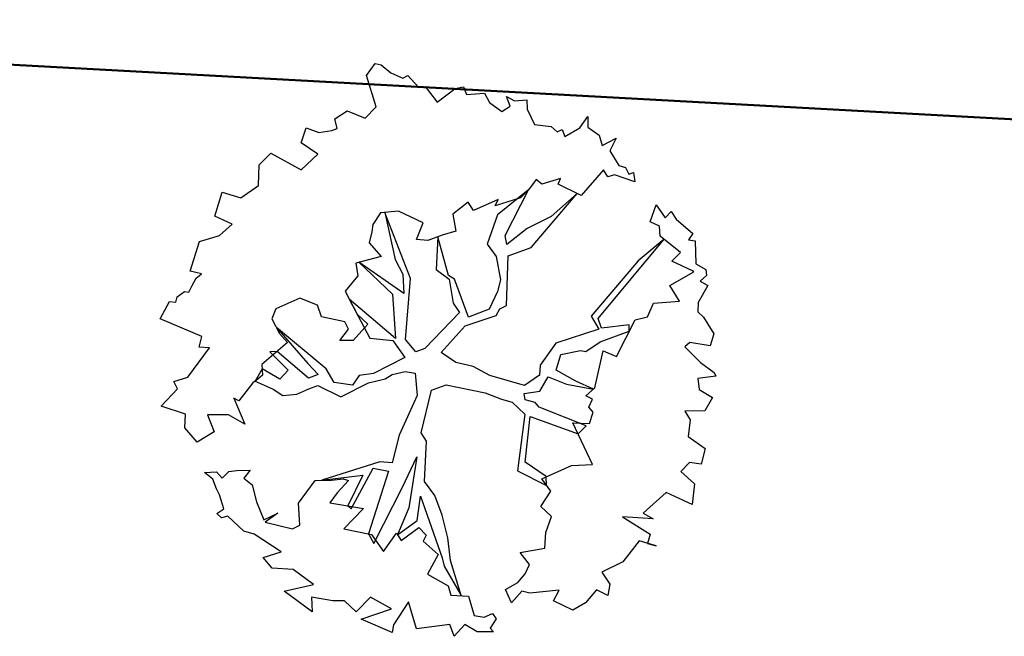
# Model space of a CAD drawing. Header units: metres. Extents: x 2643011 to 2643179, y 1217594 to 1217713.
# Tile 51 of 60: x 2643128.69 to 2643135.54, y 1217651.11 to 1217655.4. Entities that reach past the tile are written whole.
import ezdxf

# ---------------------------------------------------------------- set-up
doc = ezdxf.new("R2010")
doc.units = ezdxf.units.M
doc.linetypes.add('AUSGEZOGEN', pattern=[0])
doc.layers.add('XR$1$_65398', color=7, linetype='Continuous')
doc.layers.add('XR$1$_65405', color=7, linetype='Continuous')

msp = doc.modelspace()

# ---------------------------------------------------------------- linework, layer by layer
at = {"layer": 'XR$1$_65398', "color": 250, "linetype": 'AUSGEZOGEN', "lineweight": -3, "transparency": 33554687}
for p, q in [((2643131.1021, 1217655.0144), (2643131.1608, 1217655.0993)), ((2643131.1608, 1217655.0993), (2643131.2031, 1217655.0892)), ((2643131.2031, 1217655.0892), (2643131.2709, 1217655.0339)), ((2643131.1691, 1217654.7964), (2643131.1021, 1217655.0144)), ((2643131.2709, 1217655.0339), (2643131.3554, 1217654.9966)), ((2643131.3554, 1217654.9966), (2643131.3893, 1217655.0144)), ((2643131.3893, 1217655.0144), (2643131.4637, 1217654.9348)), ((2643131.4637, 1217654.9348), (2643131.5101, 1217654.9376)), ((2643131.5101, 1217654.9376), (2643131.5943, 1217654.8307)), ((2643131.5943, 1217654.8307), (2643131.7181, 1217654.9238)), ((2643131.7181, 1217654.9238), (2643131.7759, 1217654.9372)), ((2643131.7759, 1217654.9372), (2643131.7978, 1217654.884)), ((2643131.7978, 1217654.884), (2643131.9235, 1217654.8916)), ((2643131.9235, 1217654.8916), (2643131.9573, 1217654.8275)), ((2643132.1008, 1217654.8013), (2643132.0761, 1217654.8686)), ((2643132.0761, 1217654.8686), (2643132.1306, 1217654.8386)), ((2643132.1306, 1217654.8386), (2643132.2178, 1217654.846)), ((2643132.2178, 1217654.846), (2643132.2192, 1217654.7818)), ((2643130.8819, 1217654.7145), (2643130.9668, 1217654.7701)), ((2643130.9668, 1217654.7701), (2643131.092, 1217654.7172)), ((2643131.092, 1217654.7172), (2643131.1691, 1217654.7964)), ((2643131.9573, 1217654.8275), (2643132.0442, 1217654.7652)), ((2643132.0442, 1217654.7652), (2643132.1008, 1217654.8013)), ((2643132.2192, 1217654.7818), (2643132.271, 1217654.6748)), ((2643130.8962, 1217654.6464), (2643130.8819, 1217654.7145)), ((2643132.5861, 1217654.6511), (2643132.6419, 1217654.7299)), ((2643132.6419, 1217654.7299), (2643132.6429, 1217654.6547)), ((2643130.646, 1217654.5469), (2643130.6816, 1217654.6521)), ((2643130.6816, 1217654.6521), (2643130.7703, 1217654.6186)), ((2643130.7703, 1217654.6186), (2643130.8598, 1217654.6333)), ((2643130.8598, 1217654.6333), (2643130.8962, 1217654.6464)), ((2643132.271, 1217654.6748), (2643132.3868, 1217654.6602)), ((2643132.3868, 1217654.6602), (2643132.4285, 1217654.622)), ((2643132.4285, 1217654.622), (2643132.4624, 1217654.6398)), ((2643132.4624, 1217654.6398), (2643132.4817, 1217654.5914)), ((2643132.4817, 1217654.5914), (2643132.5861, 1217654.6511)), ((2643132.6429, 1217654.6547), (2643132.7217, 1217654.599)), ((2643132.7217, 1217654.599), (2643132.7422, 1217654.528)), ((2643132.7422, 1217654.528), (2643132.84, 1217654.5796)), ((2643132.84, 1217654.5796), (2643132.7943, 1217654.4906)), ((2643130.7632, 1217654.4681), (2643130.646, 1217654.5469)), ((2643130.3536, 1217654.3927), (2643130.4355, 1217654.4745)), ((2643130.4355, 1217654.4745), (2643130.6476, 1217654.3593)), ((2643130.6476, 1217654.3593), (2643130.7632, 1217654.4681)), ((2643132.7943, 1217654.4906), (2643132.8582, 1217654.3899)), ((2643130.3487, 1217654.2496), (2643130.3536, 1217654.3927)), ((2643132.7507, 1217654.3595), (2643132.5963, 1217654.1808)), ((2643132.7811, 1217654.3107), (2643132.7507, 1217654.3595)), ((2643132.8582, 1217654.3899), (2643132.9043, 1217654.3757)), ((2643132.9043, 1217654.3757), (2643132.9285, 1217654.3297)), ((2643132.2829, 1217654.292), (2643132.2294, 1217654.2205)), ((2643132.3221, 1217654.2586), (2643132.2829, 1217654.292)), ((2643132.452, 1217654.2993), (2643132.3221, 1217654.2586)), ((2643132.4364, 1217654.2586), (2643132.452, 1217654.2993)), ((2643132.8278, 1217654.3245), (2643132.7811, 1217654.3107)), ((2643132.9682, 1217654.275), (2643132.8278, 1217654.3245)), ((2643132.9285, 1217654.3297), (2643132.9601, 1217654.3402)), ((2643132.9601, 1217654.3402), (2643132.9682, 1217654.275)), ((2643130.2259, 1217654.1632), (2643130.3487, 1217654.2496)), ((2643132.2294, 1217654.2205), (2643132.0126, 1217654.046)), ((2643132.0671, 1217653.9018), (2643132.2294, 1217654.2205)), ((2643132.2294, 1217654.2205), (2643132.1733, 1217654.1631)), ((2643132.5963, 1217654.1808), (2643132.4364, 1217654.2586)), ((2643130.0448, 1217654.0353), (2643130.0968, 1217654.2032)), ((2643130.0968, 1217654.2032), (2643130.2259, 1217654.1632)), ((2643132.0171, 1217654.1518), (2643131.8452, 1217654.0766)), ((2643132.1733, 1217654.1631), (2643131.9966, 1217654.1086)), ((2643131.9966, 1217654.1086), (2643132.0171, 1217654.1518)), ((2643132.2467, 1217653.8189), (2643132.5672, 1217654.195)), ((2643132.5672, 1217654.195), (2643132.3869, 1217654.0333)), ((2643131.8103, 1217654.1339), (2643131.7028, 1217654.0509)), ((2643131.8452, 1217654.0766), (2643131.8103, 1217654.1339)), ((2643133.0763, 1217653.9969), (2643133.1171, 1217654.1157)), ((2643133.1171, 1217654.1157), (2643133.1808, 1217654.0242)), ((2643130.1664, 1217653.9805), (2643130.0448, 1217654.0353)), ((2643131.1991, 1217654.0602), (2643131.1453, 1217653.9778)), ((2643131.3241, 1217654.0721), (2643131.1991, 1217654.0602)), ((2643131.4075, 1217653.6034), (2643131.2284, 1217654.063)), ((2643131.2284, 1217654.063), (2643131.3008, 1217653.7355)), ((2643131.4969, 1217653.9903), (2643131.3241, 1217654.0721)), ((2643131.7028, 1217654.0509), (2643131.7224, 1217653.9316)), ((2643132.0126, 1217654.046), (2643131.9425, 1217653.8422)), ((2643132.3869, 1217654.0333), (2643132.2206, 1217653.9503)), ((2643133.1808, 1217654.0242), (2643133.2226, 1217654.0679)), ((2643133.2226, 1217654.0679), (2643133.2561, 1217654.016)), ((2643133.2561, 1217654.016), (2643133.3737, 1217653.9159)), ((2643130.0782, 1217653.9016), (2643130.1664, 1217653.9805)), ((2643131.1453, 1217653.9778), (2643131.1396, 1217653.9269)), ((2643131.4499, 1217653.8744), (2643131.4969, 1217653.9903)), ((2643132.2206, 1217653.9503), (2643132.0788, 1217653.8385)), ((2643133.1417, 1217653.9665), (2643133.0763, 1217653.9969)), ((2643133.1456, 1217653.8976), (2643133.1417, 1217653.9665)), ((2643129.938, 1217653.8601), (2643130.0782, 1217653.9016)), ((2643131.1396, 1217653.9269), (2643131.1205, 1217653.852)), ((2643131.6289, 1217653.9039), (2643131.5295, 1217653.8669)), ((2643131.5983, 1217653.8925), (2643131.5864, 1217653.6653)), ((2643131.6729, 1217653.6244), (2643131.5983, 1217653.8925)), ((2643131.7224, 1217653.9316), (2643131.6289, 1217653.9039)), ((2643132.0788, 1217653.8385), (2643132.0671, 1217653.9018)), ((2643133.2862, 1217653.7833), (2643133.1456, 1217653.8976)), ((2643133.3737, 1217653.9159), (2643133.3429, 1217653.8719)), ((2643129.874, 1217653.6534), (2643129.938, 1217653.8601)), ((2643131.1205, 1217653.852), (2643131.2038, 1217653.7554)), ((2643131.5295, 1217653.8669), (2643131.4499, 1217653.8744)), ((2643131.9425, 1217653.8422), (2643132.0036, 1217653.7556)), ((2643132.0872, 1217653.761), (2643132.2467, 1217653.8189)), ((2643132.7132, 1217653.3236), (2643133.1729, 1217653.8754)), ((2643133.1729, 1217653.8754), (2643132.9923, 1217653.7256)), ((2643133.3429, 1217653.8719), (2643133.3901, 1217653.8643)), ((2643133.3901, 1217653.8643), (2643133.393, 1217653.7037)), ((2643131.2038, 1217653.7554), (2643131.027, 1217653.71)), ((2643132.0036, 1217653.7556), (2643132.0353, 1217653.5931)), ((2643132.0751, 1217653.415), (2643132.0872, 1217653.761)), ((2643133.2263, 1217653.7239), (2643133.2862, 1217653.7833)), ((2643131.027, 1217653.71), (2643131.0418, 1217653.6205)), ((2643131.3615, 1217653.4973), (2643131.048, 1217653.7154)), ((2643131.048, 1217653.7154), (2643131.2816, 1217653.4937)), ((2643131.3008, 1217653.7355), (2643131.3543, 1217653.634)), ((2643132.9923, 1217653.7256), (2643132.6651, 1217653.3415)), ((2643133.3708, 1217653.655), (2643133.2263, 1217653.7239)), ((2643133.393, 1217653.7037), (2643133.4629, 1217653.6649)), ((2643129.9526, 1217653.6361), (2643129.874, 1217653.6534)), ((2643129.8884, 1217653.5529), (2643129.9148, 1217653.6054)), ((2643129.9148, 1217653.6054), (2643129.9526, 1217653.6361)), ((2643131.0418, 1217653.6205), (2643130.9524, 1217653.5147)), ((2643131.3543, 1217653.634), (2643131.3615, 1217653.4973)), ((2643131.3721, 1217653.1786), (2643131.4075, 1217653.6034)), ((2643131.5864, 1217653.6653), (2643131.6759, 1217653.5982)), ((2643131.715, 1217653.5972), (2643131.6729, 1217653.6244)), ((2643133.2123, 1217653.5544), (2643133.3789, 1217653.6484)), ((2643133.3789, 1217653.6484), (2643133.3708, 1217653.655)), ((2643133.4674, 1217653.624), (2643133.423, 1217653.5852)), ((2643133.4629, 1217653.6649), (2643133.4674, 1217653.624)), ((2643129.8643, 1217653.5078), (2643129.8884, 1217653.5529)), ((2643131.6759, 1217653.5982), (2643131.7058, 1217653.4302)), ((2643131.8105, 1217653.3341), (2643131.715, 1217653.5972)), ((2643132.0353, 1217653.5931), (2643132.0132, 1217653.512)), ((2643133.2813, 1217653.4441), (2643133.2123, 1217653.5544)), ((2643133.4781, 1217653.554), (2643133.4104, 1217653.4365)), ((2643133.423, 1217653.5852), (2643133.4781, 1217653.554)), ((2643129.7754, 1217653.4392), (2643129.7837, 1217653.4761)), ((2643129.7837, 1217653.4761), (2643129.8337, 1217653.5132)), ((2643129.8337, 1217653.5132), (2643129.8643, 1217653.5078)), ((2643130.6363, 1217653.467), (2643130.4711, 1217653.3907)), ((2643130.7596, 1217653.4177), (2643130.6363, 1217653.467)), ((2643130.9524, 1217653.5147), (2643131.0371, 1217653.354)), ((2643131.2816, 1217653.4937), (2643131.3035, 1217653.1857)), ((2643132.0132, 1217653.512), (2643131.9547, 1217653.3885)), ((2643129.6643, 1217653.322), (2643129.7301, 1217653.4431)), ((2643129.7301, 1217653.4431), (2643129.7754, 1217653.4392)), ((2643130.7876, 1217653.3352), (2643130.7596, 1217653.4177)), ((2643131.3035, 1217653.1857), (2643130.9817, 1217653.4592)), ((2643130.9817, 1217653.4592), (2643131.1244, 1217653.1885)), ((2643131.7058, 1217653.4302), (2643131.7499, 1217653.367)), ((2643132.0292, 1217653.3907), (2643132.0751, 1217653.415)), ((2643133.0569, 1217653.3366), (2643133.1001, 1217653.4304)), ((2643133.1001, 1217653.4304), (2643133.2813, 1217653.4441)), ((2643133.4104, 1217653.4365), (2643133.4069, 1217653.3698)), ((2643130.4711, 1217653.3907), (2643130.4427, 1217653.3217)), ((2643130.9503, 1217653.3021), (2643130.7876, 1217653.3352)), ((2643131.0371, 1217653.354), (2643131.1107, 1217653.2848)), ((2643131.7499, 1217653.367), (2643131.5085, 1217653.1162)), ((2643131.788, 1217653.2743), (2643132.0039, 1217653.345)), ((2643131.9547, 1217653.3885), (2643131.8105, 1217653.3341)), ((2643132.0039, 1217653.345), (2643132.0292, 1217653.3907)), ((2643132.6651, 1217653.3415), (2643132.719, 1217653.2511)), ((2643132.9712, 1217653.3145), (2643133.0569, 1217653.3366)), ((2643133.4069, 1217653.3698), (2643133.448, 1217653.3328)), ((2643133.448, 1217653.3328), (2643133.5189, 1217653.2188)), ((2643129.9559, 1217653.1993), (2643129.6643, 1217653.322)), ((2643130.4427, 1217653.3217), (2643130.4962, 1217653.2202)), ((2643130.8205, 1217652.9742), (2643130.4739, 1217653.2625)), ((2643130.4739, 1217653.2625), (2643130.6932, 1217653.0106)), ((2643130.977, 1217653.2513), (2643130.9503, 1217653.3021)), ((2643131.1107, 1217653.2848), (2643131.0087, 1217653.1707)), ((2643131.6203, 1217653.0886), (2643131.788, 1217653.2743)), ((2643132.7379, 1217653.2563), (2643132.7132, 1217653.3236)), ((2643132.9304, 1217653.2807), (2643132.7379, 1217653.2563)), ((2643132.8411, 1217653.0606), (2643132.9712, 1217653.3145)), ((2643132.9308, 1217653.2356), (2643132.9304, 1217653.2807)), ((2643129.9368, 1217653.1244), (2643129.9559, 1217653.1993)), ((2643130.4962, 1217653.2202), (2643130.5514, 1217653.1566)), ((2643130.917, 1217653.1718), (2643130.977, 1217653.2513)), ((2643132.719, 1217653.2511), (2643132.4187, 1217653.1529)), ((2643132.727, 1217653.1626), (2643132.9308, 1217653.2356)), ((2643133.5189, 1217653.2188), (2643133.4939, 1217653.1346)), ((2643130.009, 1217653.1192), (2643129.9368, 1217653.1244)), ((2643130.5514, 1217653.1566), (2643130.3726, 1217653.0036)), ((2643131.0087, 1217653.1707), (2643130.917, 1217653.1718)), ((2643131.1244, 1217653.1885), (2643131.2849, 1217653.1712)), ((2643131.2849, 1217653.1712), (2643131.3687, 1217653.0533)), ((2643131.4448, 1217653.0934), (2643131.3721, 1217653.1786)), ((2643132.4187, 1217653.1529), (2643132.3114, 1217652.9991)), ((2643132.6283, 1217653.0951), (2643132.727, 1217653.1626)), ((2643133.3522, 1217653.1572), (2643133.318, 1217653.1283)), ((2643133.318, 1217653.1283), (2643133.4255, 1217653.0182)), ((2643133.4939, 1217653.1346), (2643133.3522, 1217653.1572)), ((2643129.857, 1217652.9155), (2643130.009, 1217653.1192)), ((2643130.4797, 1217653.0953), (2643130.4293, 1217653.0922)), ((2643130.4293, 1217653.0922), (2643130.5555, 1217652.9642)), ((2643130.6984, 1217652.9099), (2643130.4797, 1217653.0953)), ((2643131.3687, 1217653.0533), (2643131.1505, 1217652.9428)), ((2643131.5085, 1217653.1162), (2643131.4448, 1217653.0934)), ((2643131.7226, 1217653.0175), (2643131.6203, 1217653.0886)), ((2643132.4209, 1217652.9642), (2643132.4552, 1217653.0749)), ((2643132.4552, 1217653.0749), (2643132.5921, 1217653.1023)), ((2643132.5921, 1217653.1023), (2643132.6283, 1217653.0951)), ((2643132.6912, 1217652.8411), (2643132.7498, 1217653.099)), ((2643132.7498, 1217653.099), (2643132.8411, 1217653.0606)), ((2643130.3726, 1217653.0036), (2643130.3784, 1217652.9311)), ((2643130.6932, 1217653.0106), (2643130.7657, 1217652.9345)), ((2643131.8448, 1217652.9908), (2643131.7226, 1217653.0175)), ((2643131.9604, 1217652.9267), (2643131.8448, 1217652.9908)), ((2643132.3114, 1217652.9991), (2643132.305, 1217652.9293)), ((2643133.4255, 1217653.0182), (2643133.5205, 1217652.9494)), ((2643130.375, 1217652.9736), (2643130.3258, 1217652.8892)), ((2643130.3784, 1217652.9311), (2643130.3454, 1217652.9028)), ((2643130.4976, 1217652.9012), (2643130.375, 1217652.9736)), ((2643130.5555, 1217652.9642), (2643130.4976, 1217652.9012)), ((2643130.7657, 1217652.9345), (2643130.6984, 1217652.9099)), ((2643130.8763, 1217652.8801), (2643130.8205, 1217652.9742)), ((2643131.05, 1217652.9284), (2643131.005, 1217652.8615)), ((2643131.1505, 1217652.9428), (2643131.05, 1217652.9284)), ((2643131.2307, 1217652.9049), (2643131.2796, 1217652.9352)), ((2643131.2796, 1217652.9352), (2643131.3702, 1217652.9567)), ((2643131.3702, 1217652.9567), (2643131.4413, 1217652.9448)), ((2643131.4413, 1217652.9448), (2643131.4538, 1217652.7893)), ((2643132.2014, 1217652.8592), (2643131.9604, 1217652.9267)), ((2643132.305, 1217652.9293), (2643132.2014, 1217652.8592)), ((2643132.3092, 1217652.8188), (2643132.3651, 1217652.9177)), ((2643132.3651, 1217652.9177), (2643132.4939, 1217652.8668)), ((2643132.5576, 1217652.8895), (2643132.4209, 1217652.9642)), ((2643133.5338, 1217652.924), (2643133.409, 1217652.9061)), ((2643133.5205, 1217652.9494), (2643133.5338, 1217652.924)), ((2643129.7598, 1217652.8859), (2643129.857, 1217652.9155)), ((2643129.7866, 1217652.8352), (2643129.7598, 1217652.8859)), ((2643130.3093, 1217652.8776), (2643130.2137, 1217652.7515)), ((2643130.3454, 1217652.9028), (2643130.3093, 1217652.8776)), ((2643130.3258, 1217652.8892), (2643130.4514, 1217652.8336)), ((2643130.6995, 1217652.8347), (2643130.7631, 1217652.8575)), ((2643130.7631, 1217652.8575), (2643130.9231, 1217652.7797)), ((2643131.005, 1217652.8615), (2643130.8763, 1217652.8801)), ((2643130.9231, 1217652.7797), (2643131.1159, 1217652.8767)), ((2643131.1159, 1217652.8767), (2643131.2307, 1217652.9049)), ((2643131.5532, 1217652.8263), (2643131.6569, 1217652.864)), ((2643131.6569, 1217652.864), (2643131.9264, 1217652.8068)), ((2643132.4939, 1217652.8668), (2643132.6805, 1217652.8317)), ((2643132.6805, 1217652.8317), (2643132.5576, 1217652.8895)), ((2643133.409, 1217652.9061), (2643133.4167, 1217652.8299)), ((2643129.6713, 1217652.7142), (2643129.7866, 1217652.8352)), ((2643130.4514, 1217652.8336), (2643130.5184, 1217652.7887)), ((2643130.5184, 1217652.7887), (2643130.6172, 1217652.7975)), ((2643130.6172, 1217652.7975), (2643130.6995, 1217652.8347)), ((2643131.4538, 1217652.7893), (2643131.329, 1217652.5135)), ((2643131.4826, 1217652.5296), (2643131.5532, 1217652.8263)), ((2643131.9264, 1217652.8068), (2643132.0403, 1217652.7635)), ((2643132.1983, 1217652.8035), (2643132.3092, 1217652.8188)), ((2643132.2054, 1217652.7579), (2643132.1983, 1217652.8035)), ((2643132.6289, 1217652.7866), (2643132.6912, 1217652.8411)), ((2643132.674, 1217652.7625), (2643132.6289, 1217652.7866)), ((2643133.4167, 1217652.8299), (2643133.5102, 1217652.7757)), ((2643129.8411, 1217652.6586), (2643129.6713, 1217652.7142)), ((2643130.2137, 1217652.7515), (2643130.1772, 1217652.7709)), ((2643130.1772, 1217652.7709), (2643130.2556, 1217652.5899)), ((2643132.0403, 1217652.7635), (2643132.1159, 1217652.7431)), ((2643132.1159, 1217652.7431), (2643132.2033, 1217652.6595)), ((2643132.2748, 1217652.7404), (2643132.2054, 1217652.7579)), ((2643132.3031, 1217652.7074), (2643132.2748, 1217652.7404)), ((2643132.6495, 1217652.7064), (2643132.674, 1217652.7625)), ((2643133.5102, 1217652.7757), (2643133.456, 1217652.6822)), ((2643129.8371, 1217652.5638), (2643129.8411, 1217652.6586)), ((2643130.1412, 1217652.6546), (2643129.9952, 1217652.6533)), ((2643129.9952, 1217652.6533), (2643130.0411, 1217652.537)), ((2643130.2556, 1217652.5899), (2643130.1412, 1217652.6546)), ((2643132.2033, 1217652.6595), (2643132.1519, 1217652.2649)), ((2643132.6309, 1217652.5776), (2643132.3031, 1217652.7074)), ((2643132.6784, 1217652.6722), (2643132.6495, 1217652.7064)), ((2643132.6544, 1217652.5946), (2643132.6784, 1217652.6722)), ((2643133.456, 1217652.6822), (2643133.3167, 1217652.6798)), ((2643133.3167, 1217652.6798), (2643133.3553, 1217652.6183)), ((2643132.2062, 1217652.3259), (2643132.2403, 1217652.6419)), ((2643132.2403, 1217652.6419), (2643132.5746, 1217652.5215)), ((2643132.6752, 1217652.3091), (2643132.5382, 1217652.5983)), ((2643132.5382, 1217652.5983), (2643132.6544, 1217652.5946)), ((2643132.5746, 1217652.5215), (2643132.6309, 1217652.5776)), ((2643133.3553, 1217652.6183), (2643133.3407, 1217652.5025)), ((2643129.9223, 1217652.4636), (2643129.8371, 1217652.5638)), ((2643130.0411, 1217652.537), (2643129.9223, 1217652.4636)), ((2643131.329, 1217652.5135), (2643131.28, 1217652.3193)), ((2643131.5181, 1217652.4711), (2643131.4826, 1217652.5296)), ((2643131.5047, 1217652.1892), (2643131.5181, 1217652.4711)), ((2643133.3407, 1217652.5025), (2643133.4598, 1217652.4202)), ((2643133.4598, 1217652.4202), (2643133.4304, 1217652.312)), ((2643131.1937, 1217652.3279), (2643130.79, 1217652.1989)), ((2643131.28, 1217652.3193), (2643131.1937, 1217652.3279)), ((2643131.3515, 1217652.1516), (2643131.4527, 1217652.361)), ((2643131.4527, 1217652.361), (2643131.3956, 1217652.0066)), ((2643132.352, 1217652.2252), (2643132.2062, 1217652.3259)), ((2643132.3218, 1217652.2093), (2643132.5281, 1217652.3011)), ((2643132.5281, 1217652.3011), (2643132.6752, 1217652.3091)), ((2643133.3489, 1217652.3231), (2643133.2897, 1217652.2595)), ((2643133.4304, 1217652.312), (2643133.3489, 1217652.3231)), ((2643129.9745, 1217652.2533), (2643130.0581, 1217652.2587)), ((2643130.0311, 1217652.2074), (2643129.9745, 1217652.2533)), ((2643130.0581, 1217652.2587), (2643130.0969, 1217652.2144)), ((2643130.0969, 1217652.2144), (2643130.1436, 1217652.2606)), ((2643130.1436, 1217652.2606), (2643130.1984, 1217652.2679)), ((2643130.1984, 1217652.2679), (2643130.2907, 1217652.2687)), ((2643130.2907, 1217652.2687), (2643130.2485, 1217652.214)), ((2643130.79, 1217652.1989), (2643131.0766, 1217652.2337)), ((2643131.0766, 1217652.2337), (2643130.9705, 1217652.0208)), ((2643130.9943, 1217652.0003), (2643131.1483, 1217652.2823)), ((2643131.2556, 1217652.2632), (2643131.1164, 1217651.8259)), ((2643131.1483, 1217652.2823), (2643131.2556, 1217652.2632)), ((2643132.1519, 1217652.2649), (2643132.3551, 1217652.1633)), ((2643133.2897, 1217652.2595), (2643133.3838, 1217652.1747)), ((2643130.0564, 1217652.139), (2643130.0311, 1217652.2074)), ((2643130.2485, 1217652.214), (2643130.3051, 1217652.1681)), ((2643130.3051, 1217652.1681), (2643130.3358, 1217652.0484)), ((2643130.6274, 1217652.0401), (2643130.7431, 1217652.1984)), ((2643130.7431, 1217652.1984), (2643130.8568, 1217652.1996)), ((2643130.8568, 1217652.1996), (2643130.9384, 1217652.2087)), ((2643130.9772, 1217652.1967), (2643130.8972, 1217652.1113)), ((2643130.9384, 1217652.2087), (2643130.9772, 1217652.1967)), ((2643131.5776, 1217652.0918), (2643131.5047, 1217652.1892)), ((2643132.3841, 1217652.1232), (2643132.3218, 1217652.2093)), ((2643132.3551, 1217652.1633), (2643132.352, 1217652.2252)), ((2643133.3838, 1217652.1747), (2643133.3674, 1217652.0302)), ((2643130.0787, 1217652.0967), (2643130.0564, 1217652.139)), ((2643130.1083, 1217651.9995), (2643130.0787, 1217652.0967)), ((2643130.8972, 1217652.1113), (2643130.8473, 1217652.0418)), ((2643131.1534, 1217651.76), (2643131.3515, 1217652.1516)), ((2643132.3155, 1217652.016), (2643132.3841, 1217652.1232)), ((2643133.1884, 1217652.1149), (2643133.0272, 1217651.9697)), ((2643133.3674, 1217652.0302), (2643133.1884, 1217652.1149)), ((2643130.3358, 1217652.0484), (2643130.3861, 1217651.9237)), ((2643130.6368, 1217651.8875), (2643130.6274, 1217652.0401)), ((2643130.8473, 1217652.0418), (2643131.0798, 1217652.0022)), ((2643131.4531, 1217651.918), (2643131.4775, 1217652.0884)), ((2643131.4775, 1217652.0884), (2643131.6279, 1217651.6596)), ((2643131.6276, 1217651.956), (2643131.5776, 1217652.0918)), ((2643130.0601, 1217651.9679), (2643130.1083, 1217651.9995)), ((2643130.0919, 1217651.9369), (2643130.0601, 1217651.9679)), ((2643130.3861, 1217651.9237), (2643130.4853, 1217651.9698)), ((2643130.4853, 1217651.9698), (2643130.395, 1217651.9067)), ((2643131.0798, 1217652.0022), (2643130.9429, 1217651.8605)), ((2643130.9705, 1217652.0208), (2643130.9943, 1217652.0003)), ((2643131.3956, 1217652.0066), (2643131.3176, 1217651.8196)), ((2643132.3903, 1217651.9474), (2643132.3155, 1217652.016)), ((2643133.0272, 1217651.9697), (2643133.0958, 1217651.9302)), ((2643130.1351, 1217651.9488), (2643130.0919, 1217651.9369)), ((2643130.2485, 1217651.8449), (2643130.1351, 1217651.9488)), ((2643130.395, 1217651.9067), (2643130.5861, 1217651.8608)), ((2643131.3176, 1217651.8196), (2643131.4531, 1217651.918)), ((2643131.6671, 1217651.7992), (2643131.6276, 1217651.956)), ((2643132.3506, 1217651.8353), (2643132.3903, 1217651.9474)), ((2643133.0958, 1217651.9302), (2643132.8835, 1217651.9434)), ((2643132.8835, 1217651.9434), (2643133.0768, 1217651.8229)), ((2643130.3198, 1217651.8239), (2643130.2485, 1217651.8449)), ((2643130.5082, 1217651.7008), (2643130.3198, 1217651.8239)), ((2643130.5861, 1217651.8608), (2643130.6368, 1217651.8875)), ((2643130.9429, 1217651.8605), (2643131.1362, 1217651.8219)), ((2643131.1164, 1217651.8259), (2643131.1534, 1217651.76)), ((2643131.1362, 1217651.8219), (2643131.22, 1217651.704)), ((2643131.22, 1217651.704), (2643131.3101, 1217651.8318)), ((2643131.3101, 1217651.8318), (2643131.3424, 1217651.7793)), ((2643131.3424, 1217651.7793), (2643131.4669, 1217651.8712)), ((2643131.4669, 1217651.8712), (2643131.517, 1217651.8173)), ((2643132.3425, 1217651.7276), (2643132.3506, 1217651.8353)), ((2643133.0768, 1217651.8229), (2643133.0568, 1217651.7583)), ((2643131.517, 1217651.8173), (2643131.4965, 1217651.7741)), ((2643131.4965, 1217651.7741), (2643131.5993, 1217651.6816)), ((2643131.6857, 1217651.6407), (2643131.6671, 1217651.7992)), ((2643132.9989, 1217651.7772), (2643132.9282, 1217651.6859)), ((2643133.1188, 1217651.7431), (2643132.9989, 1217651.7772)), ((2643133.0568, 1217651.7583), (2643133.1188, 1217651.7431)), ((2643130.3832, 1217651.6627), (2643130.5082, 1217651.7008)), ((2643132.1703, 1217651.697), (2643132.3425, 1217651.7276)), ((2643132.2363, 1217651.6129), (2643132.1703, 1217651.697)), ((2643132.9282, 1217651.6859), (2643132.886, 1217651.6312)), ((2643130.4447, 1217651.587), (2643130.3832, 1217651.6627)), ((2643131.5993, 1217651.6816), (2643131.5259, 1217651.5456)), ((2643131.6279, 1217651.6596), (2643131.6414, 1217651.6019)), ((2643131.7614, 1217651.3962), (2643131.6857, 1217651.6407)), ((2643132.886, 1217651.6312), (2643132.7403, 1217651.559)), ((2643130.5903, 1217651.5773), (2643130.4447, 1217651.587)), ((2643130.7319, 1217651.4729), (2643130.5903, 1217651.5773)), ((2643131.5259, 1217651.5456), (2643131.67, 1217651.4656)), ((2643131.6414, 1217651.6019), (2643131.7614, 1217651.3962)), ((2643132.1552, 1217651.4883), (2643132.2059, 1217651.5475)), ((2643132.2059, 1217651.5475), (2643132.2363, 1217651.6129)), ((2643132.7403, 1217651.559), (2643132.7953, 1217651.4753)), ((2643132.0689, 1217651.4382), (2643132.1552, 1217651.4883)), ((2643130.5295, 1217651.4263), (2643130.7319, 1217651.4729)), ((2643130.7232, 1217651.2845), (2643130.5295, 1217651.4263)), ((2643131.67, 1217651.4656), (2643131.6891, 1217651.4001)), ((2643132.1113, 1217651.3462), (2643132.0689, 1217651.4382)), ((2643132.1828, 1217651.4272), (2643132.1113, 1217651.3462)), ((2643132.2381, 1217651.4131), (2643132.1828, 1217651.4272)), ((2643132.443, 1217651.4347), (2643132.2381, 1217651.4131)), ((2643132.4024, 1217651.3592), (2643132.443, 1217651.4347)), ((2643132.7026, 1217651.4372), (2643132.6251, 1217651.3469)), ((2643132.7823, 1217651.3974), (2643132.7026, 1217651.4372)), ((2643132.7953, 1217651.4753), (2643132.7823, 1217651.3974)), ((2643130.8669, 1217651.3603), (2643130.7179, 1217651.3852)), ((2643130.7179, 1217651.3852), (2643130.7232, 1217651.2845)), ((2643130.9476, 1217651.3596), (2643130.8669, 1217651.3603)), ((2643131.0305, 1217651.2844), (2643130.9476, 1217651.3596)), ((2643131.1285, 1217651.3855), (2643131.0305, 1217651.2844)), ((2643131.2745, 1217651.3049), (2643131.1285, 1217651.3855)), ((2643131.3944, 1217651.3527), (2643131.2897, 1217651.1941)), ((2643131.4498, 1217651.1658), (2643131.3944, 1217651.3527)), ((2643131.6891, 1217651.4001), (2643131.8115, 1217651.3935)), ((2643131.8115, 1217651.3935), (2643131.8504, 1217651.2581)), ((2643132.5376, 1217651.2962), (2643132.4024, 1217651.3592)), ((2643132.6251, 1217651.3469), (2643132.5376, 1217651.2962)), ((2643131.064, 1217651.2326), (2643131.2745, 1217651.3049)), ((2643131.2792, 1217651.1407), (2643131.064, 1217651.2326)), ((2643131.8504, 1217651.2581), (2643131.9216, 1217651.2462)), ((2643131.9216, 1217651.2462), (2643131.9778, 1217651.2713)), ((2643132.0031, 1217651.2351), (2643131.9617, 1217651.1701)), ((2643131.9778, 1217651.2713), (2643132.0031, 1217651.2351)), ((2643131.2897, 1217651.1941), (2643131.2792, 1217651.1407)), ((2643131.6825, 1217651.1958), (2643131.4498, 1217651.1658)), ((2643131.7106, 1217651.1133), (2643131.6825, 1217651.1958)), ((2643131.7858, 1217651.1962), (2643131.7106, 1217651.1133)), ((2643131.8718, 1217651.1443), (2643131.7858, 1217651.1962)), ((2643131.9854, 1217651.1455), (2643131.8718, 1217651.1443)), ((2643131.9617, 1217651.1701), (2643131.9854, 1217651.1455))]:
    msp.add_line(p, q, dxfattribs=at)
at = {"layer": 'XR$1$_65405', "color": 250, "linetype": 'AUSGEZOGEN', "lineweight": 50, "transparency": 33554687}
for p, q in [((2643122.9126, 1217655.4033), (2643148.1085, 1217654.0254)), ((2643148.1085, 1217654.0254), (2643122.9126, 1217655.4033))]:
    msp.add_line(p, q, dxfattribs=at)

doc.saveas('drawing.dxf')
